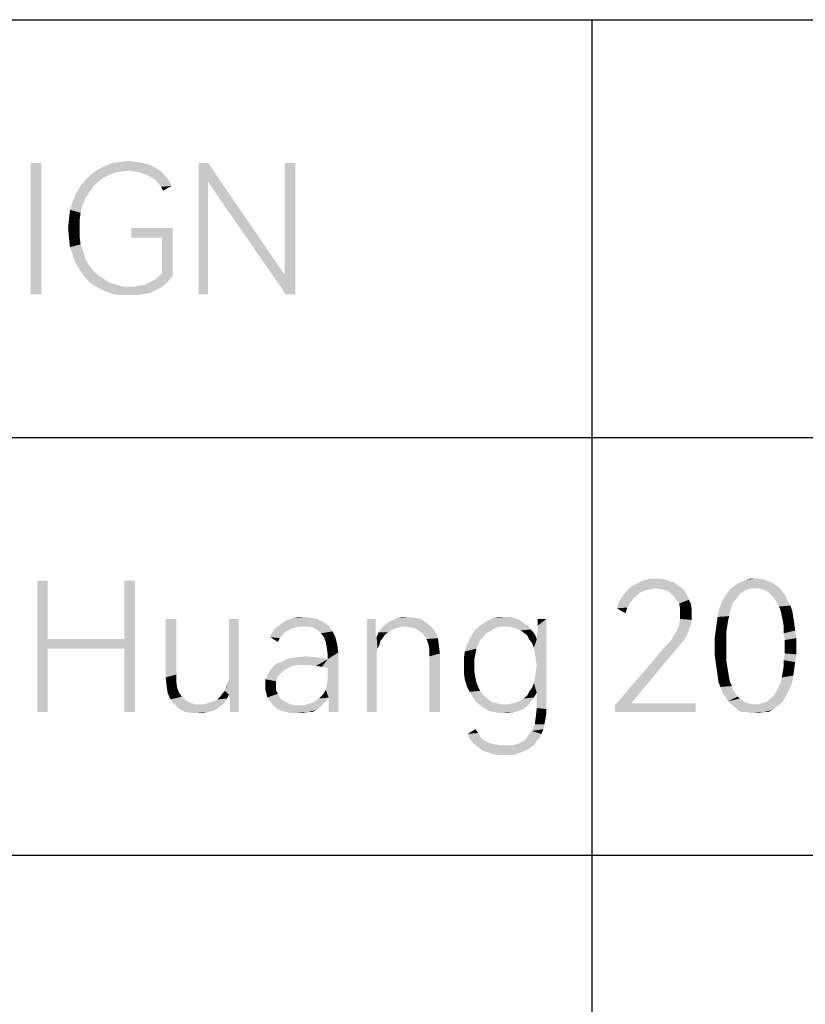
# Model space of a CAD drawing. Header units: millimetres. Extents: x 0 to 297, y 0 to 210.
# Tile 43 of 84: x 146 to 160, y 16 to 33. Entities that reach past the tile are written whole.
import ezdxf

# ---------------------------------------------------------------- set-up
doc = ezdxf.new("R2010")
doc.units = ezdxf.units.MM
doc.header["$LTSCALE"] = 16.335
doc.layers.get('0').update_dxf_attribs({"linetype": 'CONTINUOUS'})

msp = doc.modelspace()

# ---------------------------------------------------------------- linework, layer by layer
at = {"color": 7, "linetype": 'CONTINUOUS', "true_color": 0x00bfff}
for p, q in [((92, 33), (292, 33)), ((156, 33), (156, 12)), ((92, 26), (172, 26)), ((92, 19), (266, 19))]:
    msp.add_line(p, q, dxfattribs=at)
at = {"color": 7, "linetype": 'CONTINUOUS'}
for points in [[(146.78, 30.6), (146.603, 28.4), (146.603, 30.6)], [(146.603, 28.4), (146.78, 30.6), (146.78, 28.4)], [(148.691, 30.52), (147.727, 30.488), (147.855, 30.552)], [(148.482, 30.6), (148.594, 30.568), (147.855, 30.552)], [(148.482, 30.6), (147.855, 30.552), (147.968, 30.6)], [(147.855, 30.552), (148.594, 30.568), (148.691, 30.52)], [(148.369, 30.616), (147.968, 30.6), (148.112, 30.616)], [(147.968, 30.6), (148.369, 30.616), (148.482, 30.6)], [(148.112, 30.616), (148.241, 30.632), (148.369, 30.616)], [(149.574, 30.6), (149.574, 30.279), (149.413, 28.4)], [(149.574, 30.6), (149.413, 28.4), (149.413, 30.6)], [(149.574, 30.279), (149.574, 30.6), (150.858, 28.721)], [(151.035, 30.6), (150.858, 28.721), (150.858, 30.6)], [(150.874, 28.4), (150.858, 28.721), (151.035, 30.6)], [(150.874, 28.4), (151.035, 30.6), (151.035, 28.4)], [(147.904, 30.391), (147.518, 30.311), (147.615, 30.407)], [(147.904, 30.391), (147.807, 30.343), (147.518, 30.311)], [(148.241, 30.472), (147.615, 30.407), (147.727, 30.488)], [(148.241, 30.472), (148.128, 30.455), (147.615, 30.407)], [(148.128, 30.455), (148.016, 30.439), (147.615, 30.407)], [(147.615, 30.407), (148.016, 30.439), (147.904, 30.391)], [(148.241, 30.472), (147.727, 30.488), (148.691, 30.52)], [(148.337, 30.455), (148.241, 30.472), (148.691, 30.52)], [(148.337, 30.455), (148.691, 30.52), (148.787, 30.455)], [(148.787, 30.455), (148.434, 30.439), (148.337, 30.455)], [(148.514, 30.407), (148.434, 30.439), (148.787, 30.455)], [(148.514, 30.407), (148.787, 30.455), (148.851, 30.391)], [(148.851, 30.391), (148.594, 30.375), (148.514, 30.407)], [(148.674, 30.327), (148.594, 30.375), (148.851, 30.391)], [(148.674, 30.327), (148.851, 30.391), (148.915, 30.311)], [(147.647, 30.199), (147.358, 30.086), (147.438, 30.215)], [(147.647, 30.199), (147.582, 30.102), (147.358, 30.086)], [(147.727, 30.279), (147.438, 30.215), (147.518, 30.311)], [(147.438, 30.215), (147.727, 30.279), (147.647, 30.199)], [(147.518, 30.311), (147.807, 30.343), (147.727, 30.279)], [(148.915, 30.311), (148.739, 30.263), (148.674, 30.327)], [(148.739, 30.263), (148.915, 30.311), (148.964, 30.215)], [(148.964, 30.215), (148.787, 30.199), (148.739, 30.263)], [(148.787, 30.199), (148.964, 30.215), (148.819, 30.134)], [(149.413, 28.4), (149.574, 30.279), (149.574, 28.4)], [(150.858, 28.721), (150.874, 28.4), (149.574, 30.279)], [(147.518, 30.006), (147.309, 29.958), (147.358, 30.086)], [(147.358, 30.086), (147.582, 30.102), (147.518, 30.006)], [(147.47, 29.893), (147.261, 29.813), (147.309, 29.958)], [(147.261, 29.813), (147.47, 29.893), (147.438, 29.765)], [(147.309, 29.958), (147.518, 30.006), (147.47, 29.893)], [(147.438, 29.765), (147.245, 29.669), (147.261, 29.813)], [(147.245, 29.669), (147.438, 29.765), (147.422, 29.636)], [(147.422, 29.636), (147.229, 29.508), (147.245, 29.669)], [(147.229, 29.508), (147.422, 29.636), (147.422, 29.508)], [(147.422, 29.508), (147.245, 29.331), (147.229, 29.508)], [(147.422, 29.508), (147.422, 29.364), (147.245, 29.331)], [(148.98, 29.508), (148.289, 29.347), (148.289, 29.508)], [(148.803, 29.347), (148.289, 29.347), (148.98, 29.508)], [(148.803, 28.753), (148.803, 29.347), (148.98, 29.508)], [(148.803, 28.753), (148.98, 29.508), (148.98, 28.705)], [(147.245, 29.331), (147.422, 29.364), (147.438, 29.235)], [(147.438, 29.235), (147.261, 29.187), (147.245, 29.331)], [(147.261, 29.187), (147.438, 29.235), (147.486, 29.107)], [(147.486, 29.107), (147.309, 29.042), (147.261, 29.187)], [(147.309, 29.042), (147.486, 29.107), (147.518, 28.994)], [(147.518, 28.994), (147.358, 28.914), (147.309, 29.042)], [(147.358, 28.914), (147.518, 28.994), (147.582, 28.882)], [(147.582, 28.882), (147.438, 28.785), (147.358, 28.914)], [(147.582, 28.882), (147.647, 28.801), (147.438, 28.785)], [(147.438, 28.785), (147.647, 28.801), (147.727, 28.721)], [(147.727, 28.721), (147.518, 28.673), (147.438, 28.785)], [(147.518, 28.673), (147.727, 28.721), (147.823, 28.657)], [(148.98, 28.705), (148.755, 28.705), (148.803, 28.753)], [(147.823, 28.657), (147.615, 28.577), (147.518, 28.673)], [(147.823, 28.657), (147.92, 28.593), (147.615, 28.577)], [(147.615, 28.577), (147.92, 28.593), (148.032, 28.561)], [(148.032, 28.561), (147.727, 28.512), (147.615, 28.577)], [(148.032, 28.561), (148.145, 28.528), (147.727, 28.512)], [(148.353, 28.528), (148.434, 28.545), (148.851, 28.561)], [(148.353, 28.528), (148.851, 28.561), (148.787, 28.512)], [(148.851, 28.561), (148.434, 28.545), (148.514, 28.561)], [(148.514, 28.561), (148.578, 28.593), (148.915, 28.625)], [(148.514, 28.561), (148.915, 28.625), (148.851, 28.561)], [(148.915, 28.625), (148.578, 28.593), (148.642, 28.625)], [(148.642, 28.625), (148.707, 28.657), (148.98, 28.705)], [(148.642, 28.625), (148.98, 28.705), (148.915, 28.625)], [(148.98, 28.705), (148.707, 28.657), (148.755, 28.705)], [(148.273, 28.528), (148.353, 28.528), (147.727, 28.512)], [(148.145, 28.528), (148.273, 28.528), (147.727, 28.512)], [(148.787, 28.512), (147.727, 28.512), (148.353, 28.528)], [(148.787, 28.512), (147.855, 28.448), (147.727, 28.512)], [(148.787, 28.512), (148.691, 28.464), (147.855, 28.448)], [(147.855, 28.448), (148.691, 28.464), (148.594, 28.416)], [(148.594, 28.416), (147.984, 28.4), (147.855, 28.448)], [(147.984, 28.4), (148.594, 28.416), (148.482, 28.4)], [(148.482, 28.4), (148.112, 28.384), (147.984, 28.4)], [(148.257, 28.384), (148.112, 28.384), (148.482, 28.4)], [(148.257, 28.384), (148.482, 28.4), (148.369, 28.384)], [(146.888, 23.6), (146.888, 22.62), (146.711, 21.4)], [(146.888, 23.6), (146.711, 21.4), (146.711, 23.6)], [(148.349, 23.6), (148.173, 22.62), (148.173, 23.6)], [(148.173, 22.46), (148.173, 22.62), (148.349, 23.6)], [(148.173, 21.4), (148.173, 22.46), (148.349, 23.6)], [(148.173, 21.4), (148.349, 23.6), (148.349, 21.4)], [(157.32, 23.584), (156.758, 23.552), (156.854, 23.6)], [(157.159, 23.632), (157.239, 23.616), (156.854, 23.6)], [(157.079, 23.632), (157.159, 23.632), (156.854, 23.6)], [(157.079, 23.632), (156.854, 23.6), (156.966, 23.632)], [(156.854, 23.6), (157.239, 23.616), (157.32, 23.584)], [(158.893, 23.616), (158.508, 23.584), (158.588, 23.616)], [(158.508, 23.584), (158.893, 23.616), (158.958, 23.584)], [(158.733, 23.632), (158.813, 23.632), (158.588, 23.616)], [(158.733, 23.632), (158.588, 23.616), (158.653, 23.632)], [(158.588, 23.616), (158.813, 23.632), (158.893, 23.616)], [(157.063, 23.472), (156.581, 23.423), (156.661, 23.504)], [(157.063, 23.472), (156.982, 23.455), (156.581, 23.423)], [(156.982, 23.455), (156.902, 23.439), (156.581, 23.423)], [(156.581, 23.423), (156.902, 23.439), (156.822, 23.407)], [(157.448, 23.52), (156.661, 23.504), (156.758, 23.552)], [(157.063, 23.472), (156.661, 23.504), (157.448, 23.52)], [(157.32, 23.584), (157.384, 23.568), (156.758, 23.552)], [(156.758, 23.552), (157.384, 23.568), (157.448, 23.52)], [(157.063, 23.472), (157.448, 23.52), (157.512, 23.472)], [(157.512, 23.472), (157.159, 23.455), (157.063, 23.472)], [(157.239, 23.439), (157.159, 23.455), (157.512, 23.472)], [(157.239, 23.439), (157.512, 23.472), (157.561, 23.423)], [(157.561, 23.423), (157.304, 23.407), (157.239, 23.439)], [(158.685, 23.472), (158.62, 23.455), (158.283, 23.407)], [(158.685, 23.472), (158.283, 23.407), (158.331, 23.472)], [(158.62, 23.455), (158.572, 23.439), (158.283, 23.407)], [(158.283, 23.407), (158.572, 23.439), (158.524, 23.407)], [(159.086, 23.52), (158.331, 23.472), (158.396, 23.52)], [(158.685, 23.472), (158.331, 23.472), (159.086, 23.52)], [(158.396, 23.52), (158.444, 23.552), (159.022, 23.568)], [(158.396, 23.52), (159.022, 23.568), (159.086, 23.52)], [(158.958, 23.584), (159.022, 23.568), (158.444, 23.552)], [(158.958, 23.584), (158.444, 23.552), (158.508, 23.584)], [(158.733, 23.472), (158.685, 23.472), (159.086, 23.52)], [(158.797, 23.472), (158.733, 23.472), (159.086, 23.52)], [(158.797, 23.472), (159.086, 23.52), (159.15, 23.472)], [(159.15, 23.472), (158.845, 23.455), (158.797, 23.472)], [(158.909, 23.439), (158.845, 23.455), (159.15, 23.472)], [(158.958, 23.407), (158.909, 23.439), (159.15, 23.472)], [(158.958, 23.407), (159.15, 23.472), (159.199, 23.407)], [(156.693, 23.295), (156.453, 23.247), (156.517, 23.343)], [(156.453, 23.247), (156.693, 23.295), (156.645, 23.231)], [(156.822, 23.407), (156.517, 23.343), (156.581, 23.423)], [(156.822, 23.407), (156.758, 23.359), (156.517, 23.343)], [(156.517, 23.343), (156.758, 23.359), (156.693, 23.295)], [(157.304, 23.407), (157.561, 23.423), (157.593, 23.359)], [(157.593, 23.359), (157.368, 23.343), (157.304, 23.407)], [(157.416, 23.279), (157.368, 23.343), (157.593, 23.359)], [(157.416, 23.279), (157.593, 23.359), (157.625, 23.279)], [(157.625, 23.279), (157.464, 23.215), (157.416, 23.279)], [(157.464, 23.215), (157.625, 23.279), (157.657, 23.215)], [(158.444, 23.327), (158.187, 23.263), (158.235, 23.343)], [(158.444, 23.327), (158.412, 23.279), (158.187, 23.263)], [(158.187, 23.263), (158.412, 23.279), (158.364, 23.231)], [(158.524, 23.407), (158.476, 23.375), (158.235, 23.343)], [(158.524, 23.407), (158.235, 23.343), (158.283, 23.407)], [(158.235, 23.343), (158.476, 23.375), (158.444, 23.327)], [(159.199, 23.407), (158.99, 23.375), (158.958, 23.407)], [(158.99, 23.375), (159.199, 23.407), (159.247, 23.343)], [(159.247, 23.343), (159.038, 23.327), (158.99, 23.375)], [(159.07, 23.279), (159.038, 23.327), (159.247, 23.343)], [(159.07, 23.279), (159.247, 23.343), (159.279, 23.263)], [(159.279, 23.263), (159.102, 23.231), (159.07, 23.279)], [(156.645, 23.231), (156.42, 23.134), (156.453, 23.247)], [(156.645, 23.231), (156.597, 23.15), (156.42, 23.134)], [(156.42, 23.134), (156.597, 23.15), (156.565, 23.054)], [(157.657, 23.215), (157.48, 23.118), (157.464, 23.215)], [(157.657, 23.215), (157.673, 23.134), (157.48, 23.118)], [(157.48, 23.038), (157.48, 23.118), (157.673, 23.134)], [(157.48, 23.038), (157.673, 23.134), (157.673, 23.038)], [(158.347, 23.166), (158.123, 23.086), (158.155, 23.182)], [(158.123, 23.086), (158.347, 23.166), (158.315, 23.086)], [(158.364, 23.231), (158.155, 23.182), (158.187, 23.263)], [(158.155, 23.182), (158.364, 23.231), (158.347, 23.166)], [(159.102, 23.231), (159.279, 23.263), (159.327, 23.182)], [(159.327, 23.182), (159.134, 23.166), (159.102, 23.231)], [(159.166, 23.086), (159.134, 23.166), (159.327, 23.182)], [(159.166, 23.086), (159.327, 23.182), (159.359, 23.086)], [(149.04, 22.958), (149.04, 22.026), (148.863, 21.978)], [(149.04, 22.958), (148.863, 21.978), (148.863, 22.958)], [(150.084, 22.958), (149.923, 22.042), (149.923, 22.958)], [(149.923, 21.962), (149.923, 22.042), (150.084, 22.958)], [(149.923, 21.689), (149.923, 21.962), (150.084, 22.958)], [(149.939, 21.593), (149.923, 21.689), (150.084, 22.958)], [(149.939, 21.448), (149.939, 21.593), (150.084, 22.958)], [(149.939, 21.432), (149.939, 21.448), (150.084, 22.958)], [(149.939, 21.4), (149.939, 21.432), (150.084, 22.958)], [(149.939, 21.4), (150.084, 22.958), (150.084, 21.4)], [(151.497, 22.909), (150.822, 22.893), (150.903, 22.942)], [(151.304, 22.974), (151.4, 22.958), (150.903, 22.942)], [(151.304, 22.974), (150.903, 22.942), (150.999, 22.974)], [(150.903, 22.942), (151.4, 22.958), (151.497, 22.909)], [(151.176, 22.99), (150.999, 22.974), (151.079, 22.99)], [(150.999, 22.974), (151.176, 22.99), (151.304, 22.974)], [(152.38, 22.958), (152.38, 22.845), (152.235, 21.4)], [(152.38, 22.958), (152.235, 21.4), (152.235, 22.958)], [(152.605, 22.909), (152.669, 22.942), (153.135, 22.958)], [(152.605, 22.909), (153.135, 22.958), (153.231, 22.893)], [(153.038, 22.974), (153.135, 22.958), (152.669, 22.942)], [(153.038, 22.974), (152.669, 22.942), (152.749, 22.974)], [(152.91, 22.99), (152.749, 22.974), (152.83, 22.99)], [(152.749, 22.974), (152.91, 22.99), (153.038, 22.974)], [(154.789, 22.942), (154.195, 22.893), (154.275, 22.942)], [(154.195, 22.893), (154.789, 22.942), (154.853, 22.893)], [(154.708, 22.974), (154.275, 22.942), (154.355, 22.974)], [(154.275, 22.942), (154.708, 22.974), (154.789, 22.942)], [(154.532, 22.99), (154.612, 22.99), (154.355, 22.974)], [(154.532, 22.99), (154.355, 22.974), (154.435, 22.99)], [(154.355, 22.974), (154.612, 22.99), (154.708, 22.974)], [(155.03, 22.476), (155.078, 22.62), (155.238, 22.958)], [(155.046, 22.38), (155.03, 22.476), (155.238, 22.958)], [(155.062, 22.283), (155.046, 22.38), (155.238, 22.958)], [(155.046, 21.962), (155.062, 22.074), (155.238, 22.958)], [(155.078, 21.721), (155.046, 21.962), (155.238, 22.958)], [(155.078, 22.171), (155.062, 22.283), (155.238, 22.958)], [(155.062, 22.074), (155.078, 22.171), (155.238, 22.958)], [(155.078, 22.669), (155.094, 22.749), (155.238, 22.958)], [(155.078, 22.62), (155.078, 22.669), (155.238, 22.958)], [(155.078, 21.464), (155.078, 21.721), (155.238, 22.958)], [(155.078, 21.464), (155.238, 22.958), (155.238, 21.448)], [(155.238, 22.958), (155.094, 22.845), (155.094, 22.958)], [(155.094, 22.749), (155.094, 22.845), (155.238, 22.958)], [(157.673, 22.942), (157.464, 22.877), (157.48, 22.958)], [(157.464, 22.877), (157.673, 22.942), (157.657, 22.861)], [(157.673, 23.038), (157.48, 22.958), (157.48, 23.038)], [(157.48, 22.958), (157.673, 23.038), (157.673, 22.942)], [(158.283, 22.926), (158.091, 22.877), (158.107, 22.99)], [(158.315, 23.086), (158.299, 23.006), (158.107, 22.99)], [(158.315, 23.086), (158.107, 22.99), (158.123, 23.086)], [(158.107, 22.99), (158.299, 23.006), (158.283, 22.926)], [(159.359, 23.086), (159.182, 23.006), (159.166, 23.086)], [(159.182, 23.006), (159.359, 23.086), (159.375, 22.99)], [(159.375, 22.99), (159.199, 22.926), (159.182, 23.006)], [(159.199, 22.926), (159.375, 22.99), (159.391, 22.877)], [(150.967, 22.797), (150.919, 22.765), (150.646, 22.733)], [(150.967, 22.797), (150.646, 22.733), (150.694, 22.797)], [(151.095, 22.829), (150.694, 22.797), (150.758, 22.845)], [(151.095, 22.829), (151.031, 22.813), (150.694, 22.797)], [(150.694, 22.797), (151.031, 22.813), (150.967, 22.797)], [(150.758, 22.845), (150.822, 22.893), (151.497, 22.909)], [(150.758, 22.845), (151.497, 22.909), (151.593, 22.845)], [(150.758, 22.845), (151.593, 22.845), (151.095, 22.829)], [(151.176, 22.829), (151.095, 22.829), (151.593, 22.845)], [(151.256, 22.829), (151.176, 22.829), (151.593, 22.845)], [(151.336, 22.813), (151.256, 22.829), (151.593, 22.845)], [(151.416, 22.765), (151.336, 22.813), (151.593, 22.845)], [(151.416, 22.765), (151.593, 22.845), (151.657, 22.749)], [(152.38, 22.845), (152.38, 22.765), (152.235, 21.4)], [(152.701, 22.797), (152.637, 22.765), (152.428, 22.733)], [(152.701, 22.797), (152.428, 22.733), (152.476, 22.797)], [(152.814, 22.829), (152.476, 22.797), (152.541, 22.861)], [(152.814, 22.829), (152.765, 22.813), (152.476, 22.797)], [(152.476, 22.797), (152.765, 22.813), (152.701, 22.797)], [(153.231, 22.893), (152.541, 22.861), (152.605, 22.909)], [(152.814, 22.829), (152.541, 22.861), (153.231, 22.893)], [(152.878, 22.829), (152.814, 22.829), (153.231, 22.893)], [(152.878, 22.829), (153.231, 22.893), (153.311, 22.829)], [(153.311, 22.829), (152.974, 22.813), (152.878, 22.829)], [(153.054, 22.797), (152.974, 22.813), (153.311, 22.829)], [(153.119, 22.749), (153.054, 22.797), (153.311, 22.829)], [(153.119, 22.749), (153.311, 22.829), (153.376, 22.749)], [(154.339, 22.781), (154.291, 22.749), (154.002, 22.701)], [(154.339, 22.781), (154.002, 22.701), (154.05, 22.781)], [(154.484, 22.829), (154.05, 22.781), (154.13, 22.845)], [(154.484, 22.829), (154.403, 22.813), (154.05, 22.781)], [(154.05, 22.781), (154.403, 22.813), (154.339, 22.781)], [(154.853, 22.893), (154.13, 22.845), (154.195, 22.893)], [(154.13, 22.845), (154.853, 22.893), (154.933, 22.845)], [(154.13, 22.845), (154.933, 22.845), (154.484, 22.829)], [(154.548, 22.829), (154.484, 22.829), (154.933, 22.845)], [(154.612, 22.829), (154.548, 22.829), (154.933, 22.845)], [(154.676, 22.813), (154.612, 22.829), (154.933, 22.845)], [(154.741, 22.797), (154.676, 22.813), (154.933, 22.845)], [(154.741, 22.797), (154.933, 22.845), (154.981, 22.781)], [(154.981, 22.781), (154.805, 22.765), (154.741, 22.797)], [(154.853, 22.733), (154.805, 22.765), (154.981, 22.781)], [(154.853, 22.733), (154.981, 22.781), (155.046, 22.701)], [(157.625, 22.765), (157.416, 22.749), (157.448, 22.813)], [(157.657, 22.861), (157.448, 22.813), (157.464, 22.877)], [(157.448, 22.813), (157.657, 22.861), (157.625, 22.765)], [(158.267, 22.829), (158.074, 22.749), (158.091, 22.877)], [(158.074, 22.749), (158.267, 22.829), (158.251, 22.717)], [(158.091, 22.877), (158.283, 22.926), (158.267, 22.829)], [(159.391, 22.877), (159.215, 22.829), (159.199, 22.926)], [(159.215, 22.829), (159.391, 22.877), (159.407, 22.765)], [(159.407, 22.765), (159.215, 22.717), (159.215, 22.829)], [(146.888, 22.62), (146.888, 22.46), (146.711, 21.4)], [(146.888, 22.62), (148.173, 22.62), (146.888, 22.46)], [(148.173, 22.46), (146.888, 22.46), (148.173, 22.62)], [(150.854, 22.733), (150.822, 22.685), (150.614, 22.653)], [(150.854, 22.733), (150.614, 22.653), (150.646, 22.733)], [(150.614, 22.653), (150.822, 22.685), (150.774, 22.636)], [(150.774, 22.636), (150.742, 22.572), (150.614, 22.653)], [(150.646, 22.733), (150.919, 22.765), (150.854, 22.733)], [(151.657, 22.749), (151.465, 22.717), (151.416, 22.765)], [(151.513, 22.653), (151.465, 22.717), (151.657, 22.749)], [(151.513, 22.653), (151.657, 22.749), (151.705, 22.653)], [(151.705, 22.653), (151.545, 22.572), (151.513, 22.653)], [(151.545, 22.572), (151.705, 22.653), (151.738, 22.524)], [(152.38, 22.765), (152.38, 22.701), (152.235, 21.4)], [(152.38, 22.701), (152.396, 22.653), (152.235, 21.4)], [(152.396, 22.653), (152.396, 22.396), (152.235, 21.4)], [(152.589, 22.733), (152.541, 22.701), (152.396, 22.653)], [(152.589, 22.733), (152.396, 22.653), (152.428, 22.733)], [(152.396, 22.653), (152.541, 22.701), (152.508, 22.653)], [(152.396, 22.653), (152.508, 22.653), (152.46, 22.588)], [(152.396, 22.653), (152.46, 22.588), (152.412, 22.46)], [(152.396, 22.653), (152.412, 22.46), (152.396, 22.396)], [(152.428, 22.733), (152.637, 22.765), (152.589, 22.733)], [(153.376, 22.749), (153.183, 22.701), (153.119, 22.749)], [(153.183, 22.701), (153.376, 22.749), (153.424, 22.636)], [(153.424, 22.636), (153.231, 22.62), (153.183, 22.701)], [(153.263, 22.54), (153.231, 22.62), (153.424, 22.636)], [(153.263, 22.54), (153.424, 22.636), (153.44, 22.508)], [(154.13, 22.604), (153.905, 22.524), (153.954, 22.62)], [(154.178, 22.653), (153.954, 22.62), (154.002, 22.701)], [(153.954, 22.62), (154.178, 22.653), (154.13, 22.604)], [(154.291, 22.749), (154.227, 22.717), (154.002, 22.701)], [(154.002, 22.701), (154.227, 22.717), (154.178, 22.653)], [(155.046, 22.701), (154.917, 22.685), (154.853, 22.733)], [(154.949, 22.62), (154.917, 22.685), (155.046, 22.701)], [(154.949, 22.62), (155.046, 22.701), (155.078, 22.62)], [(155.078, 22.62), (154.997, 22.556), (154.949, 22.62)], [(155.03, 22.476), (154.997, 22.556), (155.078, 22.62)], [(157.545, 22.604), (157.32, 22.588), (157.368, 22.669)], [(157.593, 22.685), (157.368, 22.669), (157.416, 22.749)], [(157.368, 22.669), (157.593, 22.685), (157.545, 22.604)], [(157.416, 22.749), (157.625, 22.765), (157.593, 22.685)], [(158.251, 22.717), (158.058, 22.636), (158.074, 22.749)], [(158.058, 22.636), (158.251, 22.717), (158.251, 22.604)], [(158.251, 22.604), (158.058, 22.492), (158.058, 22.636)], [(159.215, 22.717), (159.407, 22.765), (159.423, 22.636)], [(159.423, 22.636), (159.231, 22.604), (159.215, 22.717)], [(159.231, 22.492), (159.231, 22.604), (159.423, 22.636)], [(159.231, 22.492), (159.423, 22.636), (159.423, 22.492)], [(146.711, 21.4), (146.888, 22.46), (146.888, 21.4)], [(151.738, 22.524), (151.561, 22.476), (151.545, 22.572)], [(151.561, 22.476), (151.738, 22.524), (151.754, 22.396)], [(151.754, 22.396), (151.577, 22.364), (151.561, 22.476)], [(152.46, 22.588), (152.444, 22.524), (152.412, 22.46)], [(153.44, 22.508), (153.279, 22.444), (153.263, 22.54)], [(153.279, 22.444), (153.44, 22.508), (153.456, 22.38)], [(153.456, 22.38), (153.279, 22.331), (153.279, 22.444)], [(154.098, 22.524), (154.066, 22.46), (153.873, 22.412)], [(154.098, 22.524), (153.873, 22.412), (153.905, 22.524)], [(153.873, 22.412), (154.066, 22.46), (154.05, 22.364)], [(153.905, 22.524), (154.13, 22.604), (154.098, 22.524)], [(157.464, 22.508), (157.159, 22.412), (157.239, 22.508)], [(157.159, 22.412), (157.464, 22.508), (157.384, 22.412)], [(157.239, 22.508), (157.32, 22.588), (157.545, 22.604)], [(157.239, 22.508), (157.545, 22.604), (157.464, 22.508)], [(158.058, 22.492), (158.251, 22.604), (158.251, 22.492)], [(158.251, 22.492), (158.251, 22.38), (158.058, 22.364)], [(158.251, 22.492), (158.058, 22.364), (158.058, 22.492)], [(159.423, 22.492), (159.231, 22.38), (159.231, 22.492)], [(159.231, 22.38), (159.423, 22.492), (159.423, 22.364)], [(150.71, 22.203), (150.822, 22.251), (151.577, 22.283)], [(151.095, 22.187), (150.71, 22.203), (151.577, 22.283)], [(151.577, 22.283), (150.822, 22.251), (150.935, 22.299)], [(151.384, 22.315), (150.935, 22.299), (151.063, 22.315)], [(150.935, 22.299), (151.384, 22.315), (151.577, 22.283)], [(151.063, 22.315), (151.208, 22.331), (151.384, 22.315)], [(151.208, 22.187), (151.095, 22.187), (151.577, 22.283)], [(151.288, 22.187), (151.208, 22.187), (151.577, 22.283)], [(151.384, 22.171), (151.288, 22.187), (151.577, 22.283)], [(151.481, 22.155), (151.384, 22.171), (151.577, 22.283)], [(151.481, 22.155), (151.577, 22.283), (151.754, 22.396)], [(151.577, 22.139), (151.481, 22.155), (151.754, 22.396)], [(151.545, 21.769), (151.561, 21.85), (151.754, 22.396)], [(151.593, 21.641), (151.545, 21.769), (151.754, 22.396)], [(151.561, 21.85), (151.577, 21.946), (151.754, 22.396)], [(151.577, 22.283), (151.577, 22.364), (151.754, 22.396)], [(151.577, 21.946), (151.577, 22.139), (151.754, 22.396)], [(151.593, 21.496), (151.593, 21.641), (151.754, 22.396)], [(151.593, 21.4), (151.593, 21.496), (151.754, 22.396)], [(151.593, 21.4), (151.754, 22.396), (151.754, 21.4)], [(152.396, 22.396), (152.396, 22.315), (152.235, 21.4)], [(152.235, 21.4), (152.396, 22.315), (152.396, 21.4)], [(153.279, 21.4), (153.279, 22.331), (153.456, 22.38)], [(153.279, 21.4), (153.456, 22.38), (153.456, 21.4)], [(154.05, 22.364), (153.857, 22.299), (153.873, 22.412)], [(153.857, 22.299), (154.05, 22.364), (154.034, 22.283)], [(154.034, 22.283), (153.857, 22.171), (153.857, 22.299)], [(153.857, 22.171), (154.034, 22.283), (154.034, 22.171)], [(157.384, 22.412), (157.288, 22.299), (156.388, 21.512)], [(157.384, 22.412), (156.388, 21.512), (157.159, 22.412)], [(157.288, 22.299), (156.661, 21.545), (156.388, 21.512)], [(158.058, 22.364), (158.251, 22.38), (158.251, 22.267)], [(158.251, 22.267), (158.074, 22.235), (158.058, 22.364)], [(159.423, 22.364), (159.215, 22.267), (159.231, 22.38)], [(159.215, 22.267), (159.423, 22.364), (159.407, 22.235)], [(150.838, 22.091), (150.581, 22.042), (150.63, 22.123)], [(151.095, 22.187), (150.63, 22.123), (150.71, 22.203)], [(151.095, 22.187), (150.999, 22.171), (150.63, 22.123)], [(150.999, 22.171), (150.919, 22.139), (150.63, 22.123)], [(150.63, 22.123), (150.919, 22.139), (150.838, 22.091)], [(154.034, 22.171), (154.034, 22.074), (153.857, 22.058)], [(154.034, 22.171), (153.857, 22.058), (153.857, 22.171)], [(158.074, 22.235), (158.251, 22.267), (158.267, 22.171)], [(158.267, 22.171), (158.091, 22.123), (158.074, 22.235)], [(158.091, 22.123), (158.267, 22.171), (158.283, 22.074)], [(158.283, 22.074), (158.107, 22.01), (158.091, 22.123)], [(159.391, 22.123), (159.199, 22.074), (159.215, 22.171)], [(159.199, 22.074), (159.391, 22.123), (159.375, 22.01)], [(159.407, 22.235), (159.215, 22.171), (159.215, 22.267)], [(159.215, 22.171), (159.407, 22.235), (159.391, 22.123)], [(148.863, 21.978), (149.04, 22.026), (149.04, 21.914)], [(149.04, 21.914), (148.879, 21.834), (148.863, 21.978)], [(149.923, 21.689), (149.907, 21.898), (149.923, 21.962)], [(150.79, 22.042), (150.742, 21.994), (150.533, 21.946)], [(150.79, 22.042), (150.533, 21.946), (150.581, 22.042)], [(150.533, 21.946), (150.742, 21.994), (150.71, 21.914)], [(150.71, 21.914), (150.533, 21.834), (150.533, 21.946)], [(150.581, 22.042), (150.838, 22.091), (150.79, 22.042)], [(153.857, 22.058), (154.034, 22.074), (154.05, 21.978)], [(154.05, 21.978), (153.873, 21.946), (153.857, 22.058)], [(153.873, 21.946), (154.05, 21.978), (154.066, 21.898)], [(154.066, 21.898), (153.905, 21.834), (153.873, 21.946)], [(155.078, 21.721), (155.03, 21.882), (155.046, 21.962)], [(158.107, 22.01), (158.283, 22.074), (158.299, 21.978)], [(158.299, 21.978), (158.123, 21.898), (158.107, 22.01)], [(158.123, 21.898), (158.299, 21.978), (158.315, 21.898)], [(159.166, 21.898), (159.182, 21.978), (159.375, 22.01)], [(159.166, 21.898), (159.375, 22.01), (159.359, 21.898)], [(159.375, 22.01), (159.182, 21.978), (159.199, 22.074)], [(148.879, 21.834), (149.04, 21.914), (149.056, 21.801)], [(149.056, 21.801), (148.895, 21.721), (148.879, 21.834)], [(148.895, 21.721), (149.056, 21.801), (149.088, 21.721)], [(149.859, 21.753), (149.875, 21.818), (149.907, 21.898)], [(149.923, 21.689), (149.859, 21.753), (149.907, 21.898)], [(150.533, 21.834), (150.71, 21.914), (150.71, 21.834)], [(150.71, 21.834), (150.533, 21.769), (150.533, 21.834)], [(150.533, 21.769), (150.71, 21.834), (150.71, 21.769)], [(153.905, 21.834), (154.066, 21.898), (154.098, 21.818)], [(154.098, 21.818), (153.954, 21.737), (153.905, 21.834)], [(154.098, 21.818), (154.13, 21.753), (153.954, 21.737)], [(155.078, 21.721), (154.949, 21.737), (154.997, 21.801)], [(155.078, 21.721), (154.997, 21.801), (155.03, 21.882)], [(158.315, 21.898), (158.155, 21.818), (158.123, 21.898)], [(158.315, 21.898), (158.347, 21.834), (158.155, 21.818)], [(158.155, 21.818), (158.347, 21.834), (158.364, 21.769)], [(158.364, 21.769), (158.187, 21.721), (158.155, 21.818)], [(159.327, 21.818), (159.102, 21.769), (159.134, 21.834)], [(159.102, 21.769), (159.327, 21.818), (159.279, 21.721)], [(159.359, 21.898), (159.134, 21.834), (159.166, 21.898)], [(159.134, 21.834), (159.359, 21.898), (159.327, 21.818)], [(149.088, 21.721), (148.943, 21.609), (148.895, 21.721)], [(149.088, 21.721), (149.136, 21.657), (148.943, 21.609)], [(148.943, 21.609), (149.136, 21.657), (149.2, 21.593)], [(149.554, 21.545), (149.618, 21.561), (149.891, 21.625)], [(149.554, 21.545), (149.891, 21.625), (149.843, 21.545)], [(149.618, 21.561), (149.666, 21.577), (149.891, 21.625)], [(149.666, 21.577), (149.73, 21.609), (149.891, 21.625)], [(149.891, 21.625), (149.73, 21.609), (149.778, 21.657)], [(149.923, 21.689), (149.778, 21.657), (149.811, 21.705)], [(149.778, 21.657), (149.923, 21.689), (149.891, 21.625)], [(149.923, 21.689), (149.811, 21.705), (149.859, 21.753)], [(150.71, 21.769), (150.549, 21.705), (150.533, 21.769)], [(150.549, 21.705), (150.71, 21.769), (150.742, 21.705)], [(150.742, 21.705), (150.565, 21.641), (150.549, 21.705)], [(150.565, 21.641), (150.742, 21.705), (150.774, 21.641)], [(150.774, 21.641), (150.614, 21.577), (150.565, 21.641)], [(150.774, 21.641), (150.822, 21.593), (150.614, 21.577)], [(151.368, 21.577), (151.432, 21.625), (151.593, 21.641)], [(151.368, 21.577), (151.593, 21.641), (151.545, 21.577)], [(151.593, 21.641), (151.432, 21.625), (151.497, 21.689)], [(151.593, 21.641), (151.497, 21.689), (151.545, 21.769)], [(153.954, 21.737), (154.13, 21.753), (154.178, 21.689)], [(154.178, 21.689), (154.002, 21.657), (153.954, 21.737)], [(154.002, 21.657), (154.178, 21.689), (154.227, 21.641)], [(154.227, 21.641), (154.05, 21.577), (154.002, 21.657)], [(154.227, 21.641), (154.291, 21.593), (154.05, 21.577)], [(154.741, 21.561), (154.805, 21.593), (155.03, 21.641)], [(154.741, 21.561), (155.03, 21.641), (154.981, 21.561)], [(154.805, 21.593), (154.853, 21.625), (155.03, 21.641)], [(155.03, 21.641), (154.853, 21.625), (154.917, 21.673)], [(155.078, 21.721), (154.917, 21.673), (154.949, 21.737)], [(154.917, 21.673), (155.078, 21.721), (155.03, 21.641)], [(158.187, 21.721), (158.364, 21.769), (158.412, 21.705)], [(158.412, 21.705), (158.235, 21.657), (158.187, 21.721)], [(158.235, 21.657), (158.412, 21.705), (158.444, 21.657)], [(158.444, 21.657), (158.283, 21.577), (158.235, 21.657)], [(158.444, 21.657), (158.476, 21.625), (158.283, 21.577)], [(158.476, 21.625), (158.524, 21.593), (158.283, 21.577)], [(158.958, 21.593), (158.99, 21.625), (159.247, 21.657)], [(158.958, 21.593), (159.247, 21.657), (159.199, 21.577)], [(159.247, 21.657), (158.99, 21.625), (159.038, 21.657)], [(159.038, 21.657), (159.07, 21.705), (159.279, 21.721)], [(159.038, 21.657), (159.279, 21.721), (159.247, 21.657)], [(159.279, 21.721), (159.07, 21.705), (159.102, 21.769)], [(149.2, 21.593), (149.008, 21.528), (148.943, 21.609)], [(149.2, 21.593), (149.265, 21.561), (149.008, 21.528)], [(149.008, 21.528), (149.265, 21.561), (149.345, 21.528)], [(149.345, 21.528), (149.088, 21.448), (149.008, 21.528)], [(149.505, 21.528), (149.778, 21.496), (149.088, 21.448)], [(149.441, 21.528), (149.505, 21.528), (149.088, 21.448)], [(149.345, 21.528), (149.441, 21.528), (149.088, 21.448)], [(149.088, 21.448), (149.778, 21.496), (149.714, 21.448)], [(149.843, 21.545), (149.505, 21.528), (149.554, 21.545)], [(149.505, 21.528), (149.843, 21.545), (149.778, 21.496)], [(150.614, 21.577), (150.822, 21.593), (150.886, 21.561)], [(150.886, 21.561), (150.646, 21.528), (150.614, 21.577)], [(150.646, 21.528), (150.886, 21.561), (150.951, 21.528)], [(150.951, 21.528), (150.694, 21.48), (150.646, 21.528)], [(150.951, 21.528), (151.015, 21.512), (150.694, 21.48)], [(150.694, 21.48), (151.192, 21.512), (151.497, 21.528)], [(150.694, 21.48), (151.497, 21.528), (151.449, 21.48)], [(151.095, 21.512), (151.192, 21.512), (150.694, 21.48)], [(151.015, 21.512), (151.095, 21.512), (150.694, 21.48)], [(151.449, 21.48), (150.742, 21.448), (150.694, 21.48)], [(150.742, 21.448), (151.449, 21.48), (151.384, 21.432)], [(151.497, 21.528), (151.192, 21.512), (151.288, 21.545)], [(151.545, 21.577), (151.288, 21.545), (151.368, 21.577)], [(151.288, 21.545), (151.545, 21.577), (151.497, 21.528)], [(154.05, 21.577), (154.291, 21.593), (154.339, 21.561)], [(154.339, 21.561), (154.13, 21.512), (154.05, 21.577)], [(154.339, 21.561), (154.403, 21.545), (154.13, 21.512)], [(154.403, 21.545), (154.484, 21.528), (154.13, 21.512)], [(154.548, 21.528), (154.612, 21.528), (154.13, 21.512)], [(154.484, 21.528), (154.548, 21.528), (154.13, 21.512)], [(154.917, 21.496), (154.13, 21.512), (154.612, 21.528)], [(154.917, 21.496), (154.195, 21.464), (154.13, 21.512)], [(154.195, 21.464), (154.917, 21.496), (154.853, 21.448)], [(154.853, 21.448), (154.275, 21.416), (154.195, 21.464)], [(154.612, 21.528), (154.676, 21.545), (154.981, 21.561)], [(154.612, 21.528), (154.981, 21.561), (154.917, 21.496)], [(154.981, 21.561), (154.676, 21.545), (154.741, 21.561)], [(155.238, 21.448), (155.062, 21.32), (155.078, 21.464)], [(156.661, 21.545), (157.737, 21.545), (156.388, 21.512)], [(156.388, 21.4), (156.388, 21.512), (157.737, 21.545)], [(156.388, 21.4), (157.737, 21.545), (157.737, 21.4)], [(158.283, 21.577), (158.524, 21.593), (158.572, 21.561)], [(158.572, 21.561), (158.331, 21.528), (158.283, 21.577)], [(158.572, 21.561), (158.62, 21.545), (158.331, 21.528)], [(158.331, 21.528), (158.62, 21.545), (158.685, 21.528)], [(158.685, 21.528), (158.396, 21.48), (158.331, 21.528)], [(158.797, 21.528), (159.15, 21.528), (158.396, 21.48)], [(158.733, 21.528), (158.797, 21.528), (158.396, 21.48)], [(158.685, 21.528), (158.733, 21.528), (158.396, 21.48)], [(158.396, 21.48), (159.15, 21.528), (159.086, 21.48)], [(159.086, 21.48), (158.444, 21.432), (158.396, 21.48)], [(158.444, 21.432), (159.086, 21.48), (159.022, 21.432)], [(158.797, 21.528), (158.845, 21.545), (159.199, 21.577)], [(158.797, 21.528), (159.199, 21.577), (159.15, 21.528)], [(158.845, 21.545), (158.909, 21.561), (159.199, 21.577)], [(159.199, 21.577), (158.909, 21.561), (158.958, 21.593)], [(149.714, 21.448), (149.184, 21.4), (149.088, 21.448)], [(149.714, 21.448), (149.65, 21.416), (149.184, 21.4)], [(149.184, 21.4), (149.65, 21.416), (149.57, 21.4)], [(149.57, 21.4), (149.281, 21.384), (149.184, 21.4)], [(149.409, 21.384), (149.281, 21.384), (149.57, 21.4)], [(149.409, 21.384), (149.57, 21.4), (149.489, 21.384)], [(151.384, 21.432), (150.806, 21.416), (150.742, 21.448)], [(150.87, 21.4), (150.806, 21.416), (151.384, 21.432)], [(151.256, 21.4), (150.87, 21.4), (151.384, 21.432)], [(151.256, 21.4), (150.935, 21.384), (150.87, 21.4)], [(151.015, 21.384), (150.935, 21.384), (151.256, 21.4)], [(151.079, 21.384), (151.015, 21.384), (151.256, 21.4)], [(151.079, 21.384), (151.256, 21.4), (151.176, 21.384)], [(151.256, 21.4), (151.384, 21.432), (151.32, 21.4)], [(154.275, 21.416), (154.853, 21.448), (154.773, 21.416)], [(154.773, 21.416), (154.355, 21.4), (154.275, 21.416)], [(154.355, 21.4), (154.773, 21.416), (154.708, 21.4)], [(154.708, 21.4), (154.435, 21.384), (154.355, 21.4)], [(154.532, 21.384), (154.435, 21.384), (154.708, 21.4)], [(154.532, 21.384), (154.708, 21.4), (154.612, 21.384)], [(155.222, 21.272), (155.046, 21.191), (155.062, 21.32)], [(155.238, 21.448), (155.238, 21.368), (155.062, 21.32)], [(155.062, 21.32), (155.238, 21.368), (155.222, 21.272)], [(159.022, 21.432), (158.508, 21.4), (158.444, 21.432)], [(158.588, 21.4), (158.508, 21.4), (159.022, 21.432)], [(158.893, 21.4), (158.588, 21.4), (159.022, 21.432)], [(158.893, 21.4), (158.653, 21.384), (158.588, 21.4)], [(158.733, 21.384), (158.653, 21.384), (158.893, 21.4)], [(158.733, 21.384), (158.893, 21.4), (158.813, 21.384)], [(158.893, 21.4), (159.022, 21.432), (158.958, 21.4)], [(155.206, 21.191), (155.19, 21.111), (154.997, 21.079)], [(155.206, 21.191), (154.997, 21.079), (155.046, 21.191)], [(155.046, 21.191), (155.222, 21.272), (155.206, 21.191)], [(154.098, 21.047), (153.922, 21.031), (154.05, 21.111)], [(153.922, 21.031), (154.098, 21.047), (154.13, 20.982)], [(154.13, 20.982), (153.954, 20.95), (153.922, 21.031)], [(153.954, 20.95), (154.13, 20.982), (154.178, 20.934)], [(155.126, 20.966), (154.869, 20.918), (154.933, 20.999)], [(154.869, 20.918), (155.126, 20.966), (155.078, 20.918)], [(155.158, 21.031), (154.933, 20.999), (154.997, 21.079)], [(154.933, 20.999), (155.158, 21.031), (155.126, 20.966)], [(154.997, 21.079), (155.19, 21.111), (155.158, 21.031)], [(154.178, 20.934), (154.018, 20.87), (153.954, 20.95)], [(154.178, 20.934), (154.243, 20.902), (154.018, 20.87)], [(154.018, 20.87), (154.243, 20.902), (154.307, 20.87)], [(154.307, 20.87), (154.082, 20.822), (154.018, 20.87)], [(154.307, 20.87), (154.387, 20.854), (154.082, 20.822)], [(154.387, 20.854), (154.468, 20.838), (154.082, 20.822)], [(154.548, 20.838), (154.676, 20.838), (154.082, 20.822)], [(154.468, 20.838), (154.548, 20.838), (154.082, 20.822)], [(154.933, 20.774), (154.082, 20.822), (154.676, 20.838)], [(154.933, 20.774), (154.162, 20.758), (154.082, 20.822)], [(155.046, 20.854), (154.676, 20.838), (154.773, 20.87)], [(154.676, 20.838), (155.046, 20.854), (154.933, 20.774)], [(155.078, 20.918), (154.773, 20.87), (154.869, 20.918)], [(154.773, 20.87), (155.078, 20.918), (155.046, 20.854)], [(154.243, 20.726), (154.162, 20.758), (154.933, 20.774)], [(154.243, 20.726), (154.933, 20.774), (154.821, 20.726)], [(154.821, 20.726), (154.339, 20.693), (154.243, 20.726)], [(154.435, 20.677), (154.339, 20.693), (154.821, 20.726)], [(154.548, 20.677), (154.435, 20.677), (154.821, 20.726)], [(154.548, 20.677), (154.821, 20.726), (154.692, 20.677)]]:
    msp.add_solid(points, dxfattribs=at)

doc.saveas('drawing.dxf')
